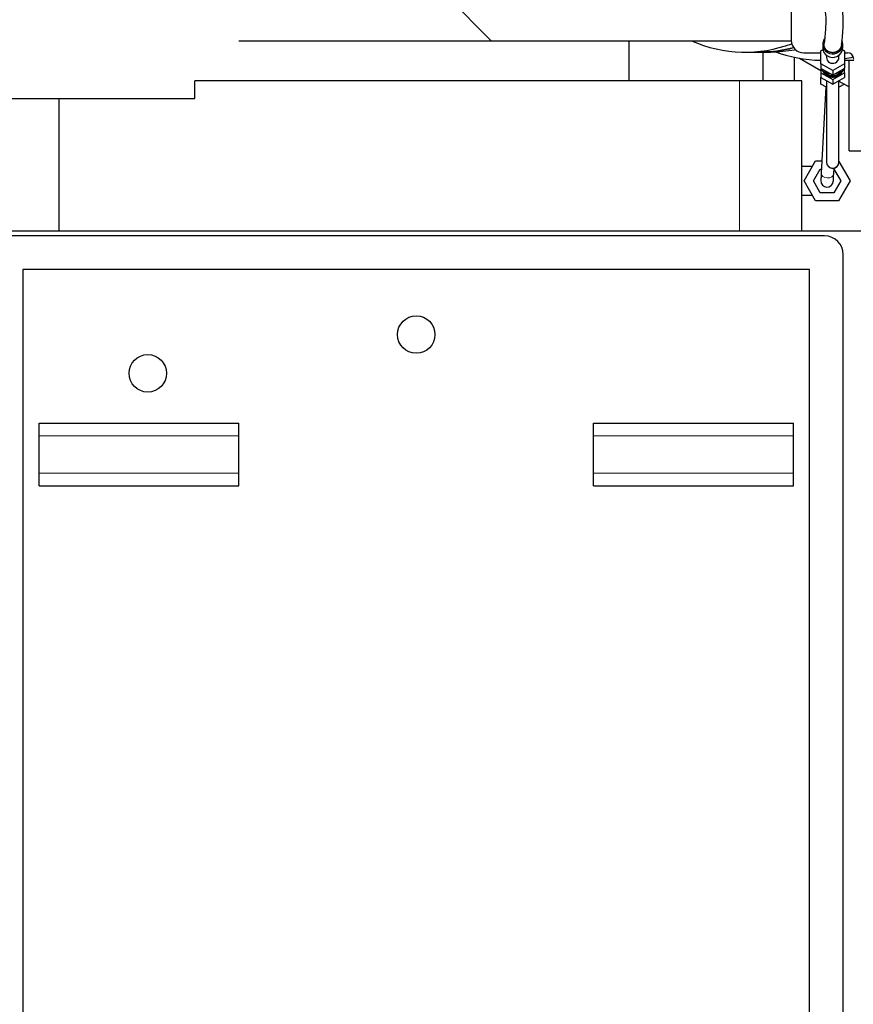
# Model space of a CAD drawing. Header units: inches. Extents: x 0 to 23760, y -13 to 16800.
# Tile 163 of 256: x 8128 to 8795, y 13572 to 14360. Entities that reach past the tile are written whole.
import ezdxf

# ---------------------------------------------------------------- set-up
doc = ezdxf.new("R2010")
doc.units = ezdxf.units.IN
doc.layers.add('1', color=7, linetype='Continuous', true_color=0xffffff)
doc.layers.add('254', color=7, linetype='Continuous', true_color=0xffffff)
doc.styles.add('latin_extended', font='simplex.shx')
doc.dimstyles.get("Standard").update_dxf_attribs({"dimtxt": 0.18, "dimasz": 0.18, "dimexe": 0.18, "dimexo": 0.0625, "dimgap": 0.09, "dimtad": 0, "dimtih": 1, "dimtoh": 1, "dimdec": 4, "dimzin": 0, "dimdsep": 46, "dimtxsty": 'Standard', "dimcen": 0.09, "dimadec": 0, "dimazin": 0, "dimtfac": 1, "dimtdec": 4, "dimtofl": 0, "dimtmove": 0, "dimatfit": 3, "dimfxl": 1, "dimtolj": 1, "dimtzin": 0, "dimarcsym": 0})

# ---------------------------------------------------------------- blocks, each defined once
blk = doc.blocks.new('_U6')
at = {"layer": '254', "color": 3, "linetype": 'Continuous', "lineweight": 13, "transparency": 16777216}
for p, q in [((9418.38, 14011.99), (9418.38, 10288.99)), ((1178.7, 12275.99), (1178.7, 10288.99)), ((1318.7, 10328.99), (9278.38, 10328.99))]:
    blk.add_line(p, q, dxfattribs=at)
at = {"layer": '254', "color": 3, "transparency": 16777216}
for points in [[(1318.7, 10352.32), (1318.7, 10305.66), (1178.7, 10328.99)], [(9278.38, 10305.66), (9278.38, 10352.32), (9418.38, 10328.99)]]:
    blk.add_solid(points, dxfattribs=at)
at = {"layer": 'Defpoints', "color": 0, "transparency": 16777216}
for p in [(9418.38, 14051.99), (1178.7, 12315.99), (9418.38, 10328.99)]:
    blk.add_point(p, dxfattribs=at)
at = {"layer": '254', "color": 2, "lineweight": 13, "transparency": 16777216, "insert": (5051.87, 10538.99), "char_height": 140, "attachment_point": 1, "style": 'latin_extended'}
blk.add_mtext('\\A1;8240', dxfattribs=at)

msp = doc.modelspace()

# ---------------------------------------------------------------- linework, layer by layer
at = {"layer": '1', "color": 2, "linetype": 'Continuous', "lineweight": 25}
for p, q in [((8382.678, 14466.614), (8505.408, 14343.076)), ((8745.577, 14377.54), (8745.577, 14343.491)), ((8303.192, 14343.076), (8505.408, 14343.076)), ((8505.408, 14343.076), (8745.584, 14343.076)), ((8615.732, 14311), (8615.732, 14343.076)), ((8708.586, 14333.991), (8720.112, 14333.991)), ((8721.495, 14334), (8729.306, 14334)), ((8722.786, 14334), (8722.786, 14311)), ((8769.286, 14335.198), (8770.923, 14336.111)), ((8769.286, 14324.602), (8769.286, 14335.198)), ((8770.786, 14340.382), (8770.786, 14337.535)), ((8770.786, 14337.535), (8770.786, 14337.535)), ((8786.649, 14336.111), (8788.286, 14335.198)), ((8786.786, 14337.535), (8786.786, 14340.382)), ((8788.286, 14335.198), (8788.286, 14324.602)), ((8747.786, 14330.025), (8747.786, 14311)), ((8752.159, 14329.164), (8769.285, 14319.276)), ((8755.577, 14333.491), (8769.286, 14333.491)), ((8773.786, 14331.503), (8773.786, 14329.9)), ((8783.786, 14329.9), (8783.786, 14331.503)), ((8783.786, 14329.9), (8783.786, 14329.9)), ((8788.286, 14333.491), (8790.577, 14333.491)), ((8788.286, 14327.499), (8790.662, 14327.499)), ((8791.872, 14254.991), (8791.872, 14327.505)), ((8778.786, 14319.304), (8769.286, 14324.602)), ((8769.286, 14324.602), (8769.286, 14320.979)), ((8769.286, 14320.979), (8769.286, 14317.355)), ((8778.786, 14315.681), (8769.286, 14320.979)), ((8788.286, 14324.602), (8778.786, 14319.304)), ((8788.286, 14320.979), (8778.786, 14315.681)), ((8778.786, 14319.304), (8778.786, 14315.681)), ((8788.286, 14324.602), (8788.286, 14320.979)), ((8788.286, 14317.355), (8788.286, 14320.979)), ((8704.201, 14311), (8267.866, 14311)), ((8267.866, 14297), (8267.866, 14311)), ((8754.139, 14311), (8704.201, 14311)), ((8754.139, 14191), (8754.139, 14311)), ((8769.286, 14317.355), (8778.786, 14312.057)), ((8769.286, 14317.355), (8769.286, 14313.732)), ((8769.286, 14308.505), (8769.286, 14313.732)), ((8769.286, 14313.732), (8778.786, 14308.434)), ((8771.952, 14317.939), (8771.952, 14317.421)), ((8771.952, 14317.939), (8776.12, 14315.615)), ((8771.952, 14317.421), (8776.12, 14315.097)), ((8773.786, 14311.222), (8773.786, 14246.237)), ((8776.12, 14315.615), (8776.12, 14315.097)), ((8778.786, 14312.057), (8788.286, 14317.355)), ((8778.786, 14308.434), (8788.286, 14313.732)), ((8778.786, 14312.057), (8778.786, 14308.434)), ((8781.452, 14315.615), (8785.62, 14317.939)), ((8781.452, 14315.097), (8785.62, 14317.421)), ((8781.452, 14315.615), (8781.452, 14315.097)), ((8783.786, 14246.237), (8783.786, 14311.222)), ((8783.786, 14310.904), (8791.871, 14306.236)), ((8785.62, 14317.939), (8785.62, 14317.421)), ((8788.286, 14317.355), (8788.286, 14313.732)), ((8773.786, 14305.907), (8769.286, 14308.505)), ((8773.354, 14306.155), (8769.611, 14237.111)), ((8788.113, 14308.405), (8783.786, 14305.907)), ((8102.108, 14297), (8267.866, 14297)), ((8159.233, 14191), (8159.233, 14297)), ((8791.872, 14254.991), (8803.286, 14254.991)), ((8761.786, 14242.491), (8754.139, 14242.491)), ((8755.811, 14230.991), (8765.048, 14246.991)), ((8763.316, 14230.991), (8768.801, 14240.491)), ((8765.048, 14246.991), (8770.146, 14246.991)), ((8768.801, 14240.491), (8769.794, 14240.491)), ((8779.596, 14236.569), (8779.842, 14241.105)), ((8779.805, 14240.431), (8785.256, 14230.991)), ((8783.786, 14246.536), (8792.761, 14230.991)), ((8765.048, 14214.991), (8755.811, 14230.991)), ((8768.801, 14221.491), (8763.316, 14230.991)), ((8785.256, 14230.991), (8779.771, 14221.491)), ((8792.761, 14230.991), (8783.524, 14214.991)), ((8754.139, 14219.491), (8761.786, 14219.491)), ((8779.771, 14221.491), (8768.801, 14221.491)), ((8783.524, 14214.991), (8765.048, 14214.991)), ((8772.286, 14186.991), (8118.286, 14186.991)), ((8120.166, 14191), (8812.286, 14191)), ((8787.286, 13517.991), (8787.286, 14171.991)), ((8760.286, 14159.991), (8130.286, 14159.991)), ((8130.286, 14159.991), (8130.286, 13529.991)), ((8760.286, 13529.991), (8760.286, 14159.991)), ((8143.286, 14036.991), (8303.286, 14036.991)), ((8143.286, 14026.991), (8143.286, 14036.991)), ((8303.286, 14026.991), (8303.286, 14036.991)), ((8587.286, 14036.991), (8747.286, 14036.991)), ((8587.286, 14026.991), (8587.286, 14036.991)), ((8747.286, 14026.991), (8747.286, 14036.991)), ((8143.286, 13996.991), (8143.286, 14026.991)), ((8303.286, 13996.991), (8303.286, 14026.991)), ((8587.286, 13996.991), (8587.286, 14026.991)), ((8747.286, 13996.991), (8747.286, 14026.991)), ((8143.286, 13986.991), (8143.286, 13996.991)), ((8303.286, 13986.991), (8303.286, 13996.991)), ((8587.286, 13986.991), (8587.286, 13996.991)), ((8747.286, 13986.991), (8747.286, 13996.991)), ((8143.286, 13986.991), (8303.286, 13986.991)), ((8587.286, 13986.991), (8747.286, 13986.991))]:
    msp.add_line(p, q, dxfattribs=at)
at = {"layer": '1', "color": 110, "linetype": 'Continuous', "lineweight": 13}
for p, q in [((8704.201, 14191), (8704.201, 14311)), ((8761.786, 14242.491), (8761.786, 14241.34)), ((8761.786, 14220.641), (8761.786, 14219.491)), ((8143.286, 14026.991), (8303.286, 14026.991)), ((8587.286, 14026.991), (8747.286, 14026.991)), ((8143.286, 13996.991), (8303.286, 13996.991)), ((8587.286, 13996.991), (8747.286, 13996.991))]:
    msp.add_line(p, q, dxfattribs=at)
at = {"layer": '1', "color": 2, "linetype": 'Continuous', "lineweight": 25}
for centre in [(8445.286, 14107.991), (8230.286, 14076.991)]:
    msp.add_circle(centre, 15, dxfattribs=at)
for centre, radius, start, end in [((8755.577, 14343.491), 10, 180, 270), ((8790.577, 14328.491), 5, 0, 90), ((8778.786, 14245.991), 5, 180.871875, 0), ((8774.286, 14230.991), 5, 176.923125, 356.900625), ((8772.286, 14171.991), 15, 0, 90)]:
    msp.add_arc(centre, radius, start, end, dxfattribs=at)
for centre, major_axis, ratio, start_param, end_param in [((8708.586, 14489.991), (0, 156), 0.819152, 2.7986682, 3.4382768), ((8778.786, 14340.382), (-8, 0), 0.9659258, 5.7009016, 6.2831853), ((8778.786, 14340.382), (-8, 0), 0.9659258, 2.0087449, 3.5365407), ((8720.112, 14489.991), (0, 156), 0.819152, 3.1415927, 3.3575771), ((8771.16, 14489.999), (0, -162.5), 0.819152, 5.9849304, 6.2690481), ((8778.786, 14340.382), (-8, 0), 0.9659258, 0, 2.0087449), ((8778.786, 14337.535), (-8, 0), 0.9659258, 0, 2.0087449), ((8778.786, 14337.535), (-8, 0), 0.9659258, 2.0087449, 3.1416817), ((8778.786, 14329.9), (5, 0), 0.9659258, 3.1415836, 5.1503375), ((8778.786, 14329.9), (5, 0), 0.9659258, 5.1503375, 6.2831853), ((8771.16, 14489.999), (0, -162.5), 0.819152, 0.1290998, 0.1822124), ((8790.662, 14489.999), (0, -162.5), 0.819152, 0, 0.0370119), ((8778.786, 14324.206), (-9.8, 0), 0.9659258, 0.3710083, 0.7991261), ((8778.786, 14324.724), (-9.8, 0), 0.9659258, 0.4507218, 0.7991261), ((8778.786, 14322.653), (-9, 0), 0.9659258, 0.5394704, 2.7365235), ((8778.786, 14325.241), (9, 0), 0.9659258, 3.8790815, 4.4985643), ((8778.786, 14325.241), (9, 0), 0.9659258, 4.9262136, 5.5456964), ((8778.786, 14324.206), (-9.8, 0), 0.9659258, 2.3424665, 2.7705844), ((8778.786, 14324.724), (-9.8, 0), 0.9659258, 2.3424665, 2.6908709), ((8778.786, 14324.724), (-9.8, 0), 0.9659258, 1.295269, 1.8463237), ((8778.786, 14324.206), (-9.8, 0), 0.9659258, 1.295269, 1.8463237)]:
    msp.add_ellipse(centre, major_axis=major_axis, ratio=ratio, start_param=start_param, end_param=end_param, dxfattribs=at)
at = {"layer": '1', "color": 110, "linetype": 'Continuous', "lineweight": 13}
for centre, major_axis, ratio, start_param, end_param in [((8778.786, 14246.237), (-5, 0), 0.9876883, 0, 3.1415927), ((8774.603, 14236.84), (-4.993, 0.271), 0.7071109, 0.0000307, 3.1415252)]:
    msp.add_ellipse(centre, major_axis=major_axis, ratio=ratio, start_param=start_param, end_param=end_param, dxfattribs=at)
at = {"layer": '1', "color": 2, "linetype": 'Continuous', "lineweight": 25}
for points, knots in [([(8770.508, 14379.112), (8771.6, 14374.45), (8773.726, 14362.243), (8772.727, 14350.474), (8772.378, 14343.034), (8771.79, 14340.379)], [0, 0, 0, 0, 0.2052877, 0.5682717, 1, 1, 1, 1]), ([(8785.789, 14340.338), (8786.57, 14343.105), (8787.03, 14351.199), (8787.354, 14364.711), (8785.571, 14375.754), (8784.928, 14378.96)], [0, 0, 0, 0, 0.473259, 0.8552991, 1, 1, 1, 1]), ([(8747.177, 14337.531), (8745.559, 14337.102), (8736.662, 14334.965), (8727.595, 14334.004), (8720.184, 14334)], [0, 0, 0, 0, 0.1826568, 1, 1, 1, 1]), ([(8783.983, 14335.826), (8783.917, 14335.755), (8783.782, 14335.616), (8783.571, 14335.417), (8783.353, 14335.228), (8783.128, 14335.048), (8782.895, 14334.878), (8782.655, 14334.718), (8782.407, 14334.568), (8782.153, 14334.427), (8781.808, 14334.254), (8781.368, 14334.065), (8780.827, 14333.882), (8780.276, 14333.743), (8779.714, 14333.649), (8779.215, 14333.605), (8778.785, 14333.595), (8778.427, 14333.603), (8778.072, 14333.63), (8777.719, 14333.673), (8777.37, 14333.735), (8777.022, 14333.814), (8776.678, 14333.91), (8776.284, 14334.041), (8775.847, 14334.217), (8775.377, 14334.447), (8774.927, 14334.711), (8774.498, 14335.009), (8774.152, 14335.29), (8773.879, 14335.538), (8773.673, 14335.741), (8773.477, 14335.952), (8773.291, 14336.17), (8773.115, 14336.394), (8772.949, 14336.626), (8772.794, 14336.865), (8772.648, 14337.111), (8772.469, 14337.444), (8772.274, 14337.869), (8772.084, 14338.391), (8771.94, 14338.924), (8771.843, 14339.467), (8771.798, 14339.949), (8771.79, 14340.254), (8771.79, 14340.374), (8771.79, 14340.378)], [0, 0, 0, 0, 0.0175856, 0.03505, 0.0524234, 0.0697368, 0.0870211, 0.1043078, 0.1216281, 0.1390131, 0.1564935, 0.1907325, 0.2245717, 0.2582368, 0.291957, 0.3259604, 0.3472976, 0.3684811, 0.3895657, 0.410607, 0.4316611, 0.4527838, 0.4740304, 0.4954555, 0.5268815, 0.55806, 0.5891719, 0.6203993, 0.6519223, 0.6695152, 0.6869851, 0.7043623, 0.7216776, 0.738962, 0.7562467, 0.7735631, 0.7909422, 0.8084149, 0.8426538, 0.876493, 0.9101581, 0.9438783, 0.9778817, 0.9992189, 1, 1, 1, 1]), ([(8785.79, 14340.357), (8785.79, 14340.267), (8785.786, 14340.074), (8785.767, 14339.78), (8785.733, 14339.477), (8785.685, 14339.175), (8785.622, 14338.876), (8785.545, 14338.578), (8785.454, 14338.283), (8785.311, 14337.887), (8785.097, 14337.401), (8784.782, 14336.841), (8784.412, 14336.313), (8784.132, 14335.984), (8783.983, 14335.826)], [0, 0, 0, 0, 0.0548904, 0.1164327, 0.1778146, 0.239165, 0.3006129, 0.3622868, 0.4243136, 0.4868181, 0.6154601, 0.7430965, 0.8708903, 1, 1, 1, 1]), ([(8769.611, 14237.111), (8769.56, 14236.177), (8769.47, 14234.526), (8769.369, 14232.661), (8769.307, 14231.52), (8769.294, 14231.265), (8769.293, 14231.261)], [0, 0, 0, 0, 0.2500122, 0.5, 0.7499878, 1, 1, 1, 1]), ([(8779.279, 14230.72), (8779.279, 14230.723), (8779.293, 14230.979), (8779.355, 14232.119), (8779.456, 14233.985), (8779.545, 14235.636), (8779.596, 14236.569)], [0, 0, 0, 0, 0.2500122, 0.5, 0.7499878, 1, 1, 1, 1])]:
    msp.add_open_spline(points, degree=3, knots=knots, dxfattribs=at)
for points in [[(8748.311, 14335.729), (8742.042, 14334.579), (8735.702, 14334.003), (8729.362, 14334)], [(8762.455, 14242.491), (8762.234, 14242.491), (8762.011, 14242.491), (8761.786, 14242.491)], [(8761.786, 14219.491), (8762.01, 14219.491), (8762.233, 14219.491), (8762.454, 14219.491)]]:
    msp.add_open_spline(points, degree=3, dxfattribs=at)

# ---------------------------------------------------------------- dimensions: what is measured, and where the dimension line sits
at = {"layer": '254', "color": 2, "linetype": 'Continuous', "lineweight": 13}
dim = msp.add_linear_dim(base=(9418.377, 10328.991), p1=(1178.704, 12315.991), p2=(9418.377, 14051.99), dimstyle='Standard', override={"dimscale": 40, "dimtxt": 3.5, "dimasz": 3.5, "dimexe": 1, "dimexo": 1, "dimgap": 1.75, "dimtad": 1, "dimtih": 1, "dimtoh": 0, "dimdec": 0, "dimlfac": 1, "dimzin": 8, "dimdsep": 46, "dimlunit": 2, "dimtxsty": 'latin_extended', "dimsah": 1, "dimse1": 0, "dimse2": 0, "dimsd1": 0, "dimsd2": 0, "dimclrd": 3, "dimclre": 3, "dimclrt": 2, "dimtol": 0, "dimtm": -0.1, "dimtfac": 0.714286, "dimtdec": 3, "dimtofl": 1, "dimtmove": 0, "dimtzin": 8, "dimlwd": 13, "dimlwe": 13}, dxfattribs=at)
dim.commit()
dim.dimension.update_dxf_attribs({"geometry": '_U6', "text_midpoint": (5298.54, 10328.991), "dimtype": 160})

doc.saveas('drawing.dxf')
